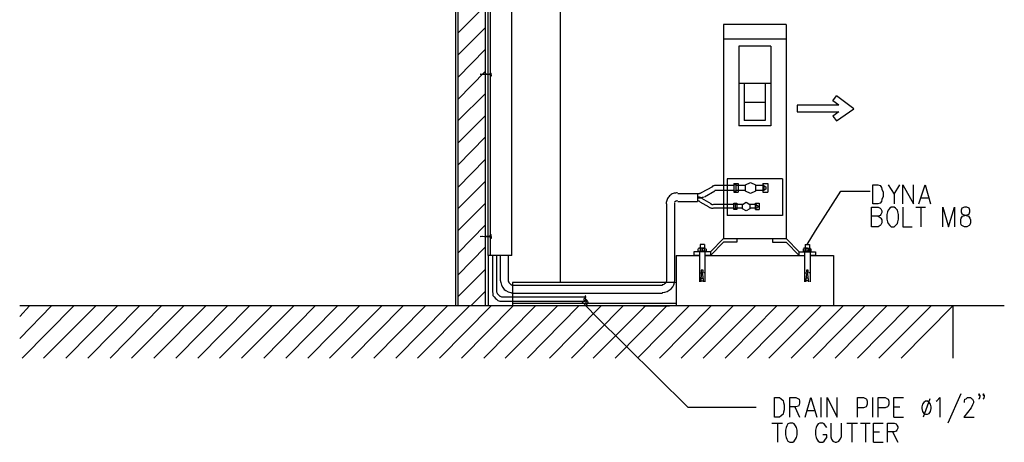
# Model space of a CAD drawing. Header units: millimetres. Extents: x 0 to 420, y 0 to 297.
# Tile 10 of 39: x 153 to 221, y 158 to 188. Entities that reach past the tile are written whole.
import ezdxf

# ---------------------------------------------------------------- set-up
doc = ezdxf.new("R2010")
doc.units = ezdxf.units.MM
doc.layers.add('LINE_000000', color=7, linetype='Continuous')

msp = doc.modelspace()

# ---------------------------------------------------------------- linework, layer by layer
at = {"layer": 'LINE_000000', "lineweight": 25}
for p, q in [((184.954, 171.281), (184.954, 231.394)), ((185.124, 171.281), (185.124, 231.394)), ((186.605, 171.281), (186.605, 231.394)), ((182.711, 216.239), (182.711, 167.809)), ((182.88, 216.239), (182.88, 167.809)), ((184.785, 167.809), (184.785, 216.239)), ((189.95, 169.418), (189.95, 199.051)), ((182.88, 186.605), (184.785, 188.51)), ((201.168, 187.198), (201.168, 172.466)), ((205.486, 187.198), (201.168, 187.198)), ((205.486, 187.198), (205.486, 172.466)), ((182.88, 185.081), (184.785, 186.986)), ((201.168, 186.224), (205.486, 186.224)), ((182.88, 183.557), (184.785, 185.505)), ((204.428, 185.716), (202.226, 185.716)), ((202.226, 185.716), (202.226, 180.213)), ((204.428, 185.716), (204.428, 180.213)), ((182.88, 182.033), (184.785, 183.981)), ((185.166, 183.769), (185.166, 183.854)), ((184.531, 183.727), (184.531, 183.769)), ((184.531, 183.769), (184.531, 183.769)), ((184.573, 183.727), (184.531, 183.769)), ((184.573, 183.727), (184.573, 183.769)), ((184.573, 183.769), (184.573, 183.769)), ((184.573, 183.769), (184.573, 183.769)), ((184.573, 183.727), (184.573, 183.769)), ((184.616, 183.769), (184.616, 183.769)), ((184.658, 183.769), (184.658, 183.769)), ((184.658, 183.727), (184.658, 183.769)), ((184.658, 183.769), (184.658, 183.769)), ((184.658, 183.727), (184.658, 183.769)), ((184.7, 183.727), (184.7, 183.769)), ((184.7, 183.769), (184.7, 183.769)), ((184.7, 183.727), (184.7, 183.769)), ((184.7, 183.769), (184.7, 183.769)), ((184.743, 183.769), (184.743, 183.769)), ((184.743, 183.727), (184.743, 183.769)), ((184.785, 183.727), (184.785, 183.769)), ((184.785, 183.769), (184.785, 183.769)), ((184.785, 183.769), (184.785, 183.769)), ((184.785, 183.727), (184.785, 183.769)), ((184.827, 183.727), (184.827, 183.769)), ((184.827, 183.769), (184.827, 183.769)), ((184.827, 183.727), (184.827, 183.769)), ((184.827, 183.769), (184.827, 183.769)), ((184.87, 183.769), (184.87, 183.769)), ((184.87, 183.727), (184.87, 183.769)), ((184.912, 183.727), (184.912, 183.769)), ((184.912, 183.769), (184.912, 183.769)), ((184.912, 183.727), (184.912, 183.769)), ((184.912, 183.769), (184.912, 183.769)), ((184.954, 183.727), (184.954, 183.769)), ((184.954, 183.769), (184.954, 183.769)), ((184.954, 183.727), (184.954, 183.769)), ((184.997, 183.769), (184.997, 183.769)), ((184.997, 183.727), (184.997, 183.769)), ((185.081, 183.727), (185.124, 183.642)), ((185.166, 183.727), (185.166, 183.769)), ((185.166, 183.769), (185.166, 183.769)), ((185.166, 183.727), (185.166, 183.727)), ((204.428, 183.134), (202.226, 183.134)), ((202.607, 183.134), (202.607, 180.594)), ((204.047, 183.134), (204.047, 180.594)), ((182.88, 180.552), (184.785, 182.457)), ((204.047, 181.822), (202.607, 181.822)), ((209.127, 181.187), (208.703, 180.89)), ((182.88, 179.028), (184.785, 180.933)), ((204.047, 180.594), (202.607, 180.594)), ((208.703, 180.89), (208.957, 180.552)), ((204.428, 180.213), (202.226, 180.213)), ((182.88, 177.504), (184.785, 179.451)), ((182.88, 175.98), (184.785, 177.927)), ((182.88, 174.498), (184.785, 176.403)), ((201.422, 176.572), (201.422, 174.032)), ((205.232, 176.572), (201.422, 176.572)), ((205.232, 176.572), (205.232, 174.032)), ((200.406, 176.022), (199.644, 175.599)), ((200.575, 175.726), (199.856, 175.302)), ((201.888, 176.107), (200.66, 176.107)), ((201.888, 175.768), (200.66, 175.768)), ((201.888, 176.234), (201.888, 175.641)), ((201.888, 176.234), (202.184, 176.234)), ((202.015, 176.191), (201.888, 176.107)), ((202.015, 175.683), (201.888, 175.768)), ((202.015, 176.191), (202.015, 175.683)), ((202.184, 176.107), (202.015, 176.107)), ((202.184, 175.768), (202.015, 175.768)), ((202.184, 176.234), (202.184, 175.641)), ((202.692, 176.107), (202.184, 176.107)), ((202.692, 175.768), (202.184, 175.768)), ((202.692, 176.149), (203.031, 176.318)), ((202.692, 175.726), (202.692, 176.107)), ((203.031, 175.556), (202.692, 175.726)), ((203.031, 176.318), (203.369, 176.149)), ((203.369, 175.726), (203.031, 175.556)), ((203.369, 176.107), (203.369, 175.726)), ((203.877, 175.768), (203.369, 175.768)), ((203.877, 176.234), (203.877, 175.641)), ((203.877, 176.234), (204.216, 176.234)), ((203.962, 176.107), (203.962, 175.768)), ((203.962, 176.107), (204.089, 176.022)), ((204.089, 176.022), (204.089, 175.853)), ((204.216, 176.234), (204.216, 175.641)), ((209.254, 175.726), (211.286, 175.726)), ((198.035, 175.556), (199.475, 175.556)), ((198.035, 175.006), (199.39, 175.006)), ((199.39, 175.556), (199.39, 175.006)), ((199.39, 175.26), (199.475, 175.26)), ((200.321, 174.837), (199.686, 175.218)), ((201.888, 175.641), (202.184, 175.641)), ((203.877, 175.641), (204.216, 175.641)), ((212.937, 175.514), (212.937, 174.837)), ((214.799, 175.26), (215.307, 175.26)), ((182.88, 172.974), (184.785, 174.879)), ((197.273, 169.587), (197.273, 174.837)), ((197.824, 169.587), (197.824, 174.921)), ((200.194, 174.625), (199.559, 174.964)), ((201.888, 174.794), (200.491, 174.794)), ((201.888, 174.54), (200.491, 174.54)), ((201.972, 174.837), (201.888, 174.794)), ((202.099, 174.794), (201.972, 174.794)), ((202.099, 174.54), (201.972, 174.54)), ((202.48, 174.794), (202.099, 174.794)), ((202.48, 174.54), (202.099, 174.54)), ((202.48, 174.794), (202.734, 174.964)), ((202.48, 174.498), (202.48, 174.794)), ((202.734, 174.371), (202.48, 174.498)), ((202.988, 174.498), (202.734, 174.371)), ((203.369, 174.794), (202.988, 174.794)), ((203.369, 174.54), (202.988, 174.54)), ((203.412, 174.794), (203.369, 174.794)), ((203.412, 174.54), (203.369, 174.54)), ((203.369, 174.456), (203.623, 174.456)), ((203.412, 174.54), (203.539, 174.583)), ((214.418, 174.625), (215.096, 174.625)), ((214.757, 174.625), (214.757, 173.27)), ((205.232, 174.032), (201.422, 174.032)), ((182.88, 171.45), (184.785, 173.397)), ((184.531, 172.593), (184.531, 172.593)), ((184.573, 172.593), (184.531, 172.593)), ((184.573, 172.593), (184.573, 172.593)), ((184.616, 172.593), (184.616, 172.593)), ((184.616, 172.593), (184.616, 172.593)), ((184.658, 172.593), (184.658, 172.593)), ((184.658, 172.593), (184.658, 172.593)), ((184.658, 172.593), (184.658, 172.593)), ((184.7, 172.593), (184.7, 172.593)), ((184.7, 172.593), (184.743, 172.593)), ((184.7, 172.593), (184.7, 172.593)), ((184.743, 172.593), (184.743, 172.593)), ((184.743, 172.593), (184.743, 172.593)), ((184.785, 172.593), (184.785, 172.593)), ((184.827, 172.593), (184.785, 172.593)), ((184.785, 172.593), (184.785, 172.593)), ((184.827, 172.593), (184.827, 172.593)), ((184.827, 172.593), (184.87, 172.593)), ((184.827, 172.593), (184.827, 172.593)), ((184.87, 172.593), (184.87, 172.593)), ((184.87, 172.593), (184.87, 172.593)), ((184.912, 172.593), (184.912, 172.593)), ((184.912, 172.593), (184.912, 172.593)), ((184.954, 172.593), (184.912, 172.593)), ((184.954, 172.593), (184.954, 172.593)), ((184.954, 172.593), (184.954, 172.593)), ((184.954, 172.593), (184.997, 172.593)), ((184.997, 172.593), (184.997, 172.593)), ((184.997, 172.593), (184.997, 172.593)), ((185.081, 172.551), (185.124, 172.466)), ((185.166, 172.593), (185.166, 172.72)), ((185.166, 172.593), (185.166, 172.593)), ((201.168, 172.466), (200.279, 171.535)), ((201.168, 172.466), (205.486, 172.466)), ((202.099, 172.466), (202.099, 172.212)), ((205.486, 172.466), (206.375, 171.535)), ((182.88, 169.926), (184.785, 171.873)), ((199.432, 171.577), (199.432, 171.746)), ((199.898, 171.789), (199.517, 171.789)), ((199.559, 172.043), (199.559, 171.535)), ((199.856, 172.043), (199.559, 172.043)), ((199.602, 171.577), (199.602, 171.746)), ((199.729, 171.535), (199.729, 171.789)), ((199.856, 172.043), (199.856, 171.535)), ((199.856, 171.577), (199.856, 171.746)), ((199.983, 171.746), (199.983, 171.577)), ((202.099, 172.212), (201.168, 172.212)), ((206.671, 171.746), (206.671, 171.577)), ((206.756, 171.789), (207.137, 171.789)), ((206.798, 172.043), (206.798, 171.535)), ((206.798, 172.043), (207.095, 172.043)), ((206.798, 171.577), (206.798, 171.746)), ((206.925, 171.535), (206.925, 171.789)), ((207.052, 171.577), (207.052, 171.746)), ((207.095, 172.043), (207.095, 171.535)), ((207.222, 171.577), (207.222, 171.746)), ((184.954, 171.281), (184.954, 167.809)), ((186.605, 171.281), (184.954, 171.281)), ((185.251, 171.281), (185.251, 169.418)), ((185.547, 171.281), (185.547, 169.418)), ((185.801, 171.281), (185.801, 169.587)), ((186.351, 171.281), (186.351, 169.587)), ((197.908, 171.281), (197.908, 167.809)), ((199.136, 171.535), (199.136, 171.281)), ((200.279, 171.535), (199.136, 171.535)), ((199.898, 171.535), (199.517, 171.535)), ((199.517, 171.535), (199.517, 169.46)), ((199.898, 171.535), (199.898, 169.46)), ((199.898, 171.281), (206.756, 171.281)), ((200.279, 171.281), (199.898, 171.281)), ((206.375, 171.535), (207.518, 171.535)), ((206.375, 171.281), (206.756, 171.281)), ((206.756, 171.535), (207.137, 171.535)), ((206.756, 171.535), (206.756, 169.46)), ((207.137, 171.535), (207.137, 169.46)), ((207.518, 171.535), (207.518, 171.281)), ((208.746, 171.281), (208.746, 167.809)), ((182.88, 168.444), (184.785, 170.349)), ((199.517, 170.095), (199.602, 170.095)), ((199.602, 169.46), (199.686, 170.138)), ((199.644, 169.714), (199.771, 169.714)), ((199.813, 169.46), (199.729, 170.138)), ((199.898, 170.095), (199.813, 170.095)), ((206.756, 170.095), (206.841, 170.095)), ((206.841, 169.46), (206.925, 170.138)), ((207.01, 169.714), (206.883, 169.714)), ((207.052, 169.46), (206.968, 170.138)), ((207.137, 170.095), (207.052, 170.095)), ((185.251, 169.418), (185.251, 168.783)), ((185.547, 169.418), (185.547, 168.783)), ((197.908, 169.418), (186.648, 169.418)), ((186.648, 169.418), (186.648, 167.809)), ((186.69, 169.249), (196.977, 169.249)), ((199.644, 169.545), (199.771, 169.545)), ((207.01, 169.545), (206.883, 169.545)), ((183.769, 167.809), (184.785, 168.825)), ((185.886, 168.444), (191.643, 168.444)), ((186.605, 168.698), (196.977, 168.698)), ((220.514, 167.809), (152.696, 167.809)), ((152.696, 167.09), (153.374, 167.809)), ((152.696, 165.566), (154.898, 167.809)), ((152.866, 164.211), (156.422, 167.809)), ((154.347, 164.211), (157.946, 167.809)), ((155.871, 164.211), (159.427, 167.809)), ((157.395, 164.211), (160.951, 167.809)), ((158.919, 164.211), (162.475, 167.809)), ((160.401, 164.211), (163.999, 167.809)), ((161.925, 164.211), (165.523, 167.809)), ((163.449, 164.211), (167.005, 167.809)), ((164.973, 164.211), (168.529, 167.809)), ((166.455, 164.211), (170.053, 167.809)), ((167.979, 164.211), (171.577, 167.809)), ((169.503, 164.211), (173.059, 167.809)), ((171.027, 164.211), (174.583, 167.809)), ((172.551, 164.211), (176.107, 167.809)), ((174.032, 164.211), (177.631, 167.809)), ((175.556, 164.211), (179.112, 167.809)), ((177.08, 164.211), (180.636, 167.809)), ((178.604, 164.211), (182.16, 167.809)), ((180.086, 164.211), (183.684, 167.809)), ((181.61, 164.211), (185.166, 167.809)), ((183.134, 164.211), (186.69, 167.809)), ((184.658, 164.211), (188.214, 167.809)), ((197.908, 167.809), (184.954, 167.809)), ((185.886, 168.148), (191.643, 168.148)), ((186.14, 164.211), (189.738, 167.809)), ((197.908, 167.979), (186.648, 167.979)), ((187.664, 164.211), (191.22, 167.809)), ((189.188, 164.211), (192.744, 167.809)), ((190.712, 164.211), (194.268, 167.809)), ((191.389, 168.148), (192.32, 167.174)), ((192.193, 164.211), (195.792, 167.809)), ((193.717, 164.211), (197.273, 167.809)), ((195.241, 164.211), (198.797, 167.809)), ((195.665, 167.809), (197.443, 167.809)), ((196.765, 164.211), (200.321, 167.809)), ((200.152, 166.116), (201.845, 167.809)), ((200.914, 165.354), (203.369, 167.809)), ((201.676, 164.592), (204.851, 167.809)), ((202.819, 164.211), (206.375, 167.809)), ((204.301, 164.211), (207.899, 167.809)), ((205.825, 164.211), (209.423, 167.809)), ((207.349, 164.211), (210.905, 167.809)), ((208.873, 164.211), (212.429, 167.809)), ((210.397, 164.211), (213.953, 167.809)), ((211.878, 164.211), (215.477, 167.809)), ((213.402, 164.211), (216.958, 167.809)), ((216.958, 167.809), (216.958, 164.211)), ((198.247, 164.211), (200.152, 166.116)), ((199.771, 164.211), (200.914, 165.354)), ((201.295, 164.211), (201.676, 164.592)), ((207.899, 160.147), (207.899, 161.502)), ((211.455, 160.147), (211.455, 161.502)), ((215.392, 161.417), (214.926, 160.147)), ((217.509, 161.756), (216.62, 159.724)), ((206.079, 160.867), (206.417, 160.147)), ((212.894, 160.867), (213.318, 160.867)), ((206.925, 160.613), (207.433, 160.613)), ((212.894, 160.147), (213.572, 160.147)), ((204.512, 159.724), (205.232, 159.724)), ((204.893, 159.724), (204.893, 158.411)), ((209.677, 159.724), (210.397, 159.724)), ((210.016, 159.724), (210.016, 158.411)), ((210.608, 159.724), (211.286, 159.724)), ((210.947, 159.724), (210.947, 158.411)), ((211.497, 159.131), (211.921, 159.131)), ((212.81, 159.131), (213.191, 158.411)), ((211.497, 158.411), (212.175, 158.411))]:
    msp.add_line(p, q, dxfattribs=at)
for points in [[(185.081, 183.769), (185.124, 183.854), (185.166, 183.854)], [(185.081, 183.727), (184.404, 183.769), (185.081, 183.769)], [(184.743, 183.727), (184.743, 183.769), (184.7, 183.769)], [(184.785, 183.727), (184.785, 183.769), (184.827, 183.727)], [(184.87, 183.727), (184.87, 183.769), (184.827, 183.769)], [(184.954, 183.769), (184.954, 183.727), (184.912, 183.769)], [(184.997, 183.727), (184.997, 183.769), (184.954, 183.769)], [(185.166, 183.727), (185.166, 183.642), (185.124, 183.642)], [(209.127, 181.652), (208.703, 181.949), (208.957, 182.287)], [(208.957, 180.552), (210.143, 181.398), (208.957, 182.287)], [(209.127, 181.652), (206.248, 181.652), (206.248, 181.187), (209.127, 181.187)], [(200.638, 176.107), (200.606, 176.106), (200.575, 176.102), (200.543, 176.097), (200.513, 176.09), (200.483, 176.081), (200.453, 176.07), (200.424, 176.057), (200.396, 176.042)], [(200.639, 175.768), (200.629, 175.768), (200.619, 175.767), (200.61, 175.765), (200.6, 175.763), (200.591, 175.76), (200.582, 175.757), (200.573, 175.753), (200.565, 175.748)], [(203.962, 176.107), (203.877, 176.107), (203.369, 176.107)], [(204.089, 175.853), (203.962, 175.768), (203.877, 175.768)], [(206.925, 172.043), (207.518, 172.974), (209.254, 175.726)], [(212.513, 176.149), (212.937, 175.514), (213.318, 176.149)], [(213.529, 174.837), (213.529, 176.149), (214.249, 174.837), (214.249, 176.149)], [(214.63, 174.837), (215.053, 176.149), (215.434, 174.837)], [(198.008, 175.598), (197.932, 175.598), (197.857, 175.59), (197.784, 175.574), (197.713, 175.552), (197.644, 175.522), (197.578, 175.486), (197.517, 175.442), (197.459, 175.393), (197.407, 175.337), (197.361, 175.278), (197.322, 175.214), (197.289, 175.146), (197.264, 175.076), (197.245, 175.003), (197.234, 174.929), (197.231, 174.853)], [(198.014, 175.048), (197.983, 175.047), (197.952, 175.042), (197.922, 175.035), (197.893, 175.024), (197.865, 175.011), (197.838, 174.995), (197.813, 174.976), (197.79, 174.955)], [(199.549, 175), (199.528, 175.011), (199.506, 175.021), (199.484, 175.029), (199.462, 175.036), (199.439, 175.041), (199.416, 175.045), (199.392, 175.048), (199.369, 175.048)], [(199.454, 175.556), (199.477, 175.557), (199.501, 175.559), (199.524, 175.563), (199.547, 175.569), (199.569, 175.575), (199.591, 175.584), (199.613, 175.593), (199.633, 175.605)], [(199.633, 175.254), (199.613, 175.265), (199.591, 175.275), (199.569, 175.283), (199.547, 175.29), (199.524, 175.295), (199.501, 175.299), (199.477, 175.302), (199.454, 175.302)], [(199.468, 175.261), (199.513, 175.26), (199.558, 175.263), (199.602, 175.268), (199.646, 175.275), (199.69, 175.286), (199.733, 175.299), (199.775, 175.314), (199.816, 175.333)], [(200.163, 174.622), (200.199, 174.603), (200.235, 174.587), (200.273, 174.573), (200.311, 174.561), (200.349, 174.552), (200.389, 174.546), (200.429, 174.542), (200.469, 174.54)], [(200.29, 174.843), (200.31, 174.831), (200.332, 174.822), (200.354, 174.813), (200.376, 174.807), (200.399, 174.801), (200.422, 174.797), (200.446, 174.795), (200.47, 174.794)], [(201.972, 174.837), (201.972, 174.456), (201.888, 174.54)], [(202.734, 174.964), (202.988, 174.794), (202.988, 174.498)], [(203.369, 174.456), (203.369, 174.879), (203.623, 174.879), (203.623, 174.456)], [(203.412, 174.54), (203.412, 174.794), (203.539, 174.71), (203.539, 174.583)], [(211.836, 173.99), (211.963, 173.905), (212.005, 173.863), (212.09, 173.736), (212.09, 173.524), (212.005, 173.397), (211.963, 173.355), (211.836, 173.27), (211.37, 173.27), (211.37, 174.625), (211.836, 174.625), (211.963, 174.54), (212.005, 174.498), (212.09, 174.371), (212.09, 174.244), (212.005, 174.117), (211.963, 174.032), (211.836, 173.99), (211.37, 173.99)], [(213.529, 174.625), (213.529, 173.27), (214.164, 173.27)], [(216.281, 173.27), (216.281, 174.625), (216.662, 173.27), (217.085, 174.625), (217.085, 173.27)], [(185.081, 172.551), (184.404, 172.593), (185.081, 172.635)], [(185.081, 172.635), (185.124, 172.72), (185.166, 172.72)], [(185.166, 172.593), (185.166, 172.466), (185.124, 172.466)], [(204.555, 172.466), (204.555, 172.212), (205.486, 172.212)], [(199.551, 171.757), (199.546, 171.764), (199.541, 171.77), (199.534, 171.776), (199.528, 171.78), (199.52, 171.784), (199.512, 171.786), (199.504, 171.788), (199.496, 171.789), (199.487, 171.788), (199.479, 171.786), (199.471, 171.784), (199.464, 171.78), (199.457, 171.776), (199.451, 171.77), (199.446, 171.764), (199.441, 171.757)], [(199.441, 171.609), (199.446, 171.602), (199.451, 171.595), (199.457, 171.59), (199.464, 171.585), (199.471, 171.582), (199.479, 171.579), (199.487, 171.578), (199.496, 171.577), (199.504, 171.578), (199.512, 171.579), (199.52, 171.582), (199.528, 171.585), (199.534, 171.59), (199.541, 171.595), (199.546, 171.602), (199.551, 171.609)], [(199.832, 171.753), (199.802, 171.769), (199.771, 171.78), (199.74, 171.786), (199.708, 171.789), (199.675, 171.786), (199.644, 171.78), (199.613, 171.769), (199.583, 171.753)], [(199.583, 171.613), (199.613, 171.597), (199.644, 171.586), (199.675, 171.579), (199.708, 171.577), (199.74, 171.579), (199.771, 171.586), (199.802, 171.597), (199.832, 171.613)], [(199.932, 171.757), (199.927, 171.764), (199.922, 171.77), (199.915, 171.776), (199.909, 171.78), (199.901, 171.784), (199.893, 171.786), (199.885, 171.788), (199.877, 171.789), (199.868, 171.788), (199.86, 171.786), (199.852, 171.784), (199.845, 171.78), (199.838, 171.776), (199.832, 171.77), (199.827, 171.764), (199.822, 171.757)], [(199.822, 171.609), (199.827, 171.602), (199.832, 171.595), (199.838, 171.59), (199.845, 171.585), (199.852, 171.582), (199.86, 171.579), (199.868, 171.578), (199.877, 171.577), (199.885, 171.578), (199.893, 171.579), (199.901, 171.582), (199.909, 171.585), (199.915, 171.59), (199.922, 171.595), (199.927, 171.602), (199.932, 171.609)], [(200.279, 171.535), (200.279, 171.281), (201.168, 172.212)], [(205.486, 172.212), (206.375, 171.281), (206.375, 171.535)], [(206.79, 171.757), (206.785, 171.764), (206.78, 171.77), (206.773, 171.776), (206.767, 171.78), (206.759, 171.784), (206.751, 171.786), (206.743, 171.788), (206.735, 171.789), (206.726, 171.788), (206.718, 171.786), (206.71, 171.784), (206.703, 171.78), (206.696, 171.776), (206.69, 171.77), (206.685, 171.764), (206.68, 171.757)], [(206.68, 171.609), (206.685, 171.602), (206.69, 171.595), (206.696, 171.59), (206.703, 171.585), (206.71, 171.582), (206.718, 171.579), (206.726, 171.578), (206.735, 171.577), (206.743, 171.578), (206.751, 171.579), (206.759, 171.582), (206.767, 171.585), (206.773, 171.59), (206.78, 171.595), (206.785, 171.602), (206.79, 171.609)], [(207.028, 171.753), (206.999, 171.769), (206.968, 171.78), (206.936, 171.786), (206.904, 171.789), (206.872, 171.786), (206.84, 171.78), (206.809, 171.769), (206.78, 171.753)], [(206.78, 171.613), (206.809, 171.597), (206.84, 171.586), (206.872, 171.579), (206.904, 171.577), (206.936, 171.579), (206.968, 171.586), (206.999, 171.597), (207.028, 171.613)], [(207.171, 171.757), (207.166, 171.764), (207.161, 171.77), (207.154, 171.776), (207.148, 171.78), (207.14, 171.784), (207.132, 171.786), (207.124, 171.788), (207.116, 171.789), (207.107, 171.788), (207.099, 171.786), (207.091, 171.784), (207.084, 171.78), (207.077, 171.776), (207.071, 171.77), (207.066, 171.764), (207.061, 171.757)], [(207.061, 171.609), (207.066, 171.602), (207.071, 171.595), (207.077, 171.59), (207.084, 171.585), (207.091, 171.582), (207.099, 171.579), (207.107, 171.578), (207.116, 171.577), (207.124, 171.578), (207.132, 171.579), (207.14, 171.582), (207.148, 171.585), (207.154, 171.59), (207.161, 171.595), (207.166, 171.602), (207.171, 171.609)], [(197.908, 171.281), (199.517, 171.281), (199.136, 171.281)], [(207.518, 171.281), (207.137, 171.281), (208.746, 171.281)], [(185.801, 169.587), (185.843, 169.418), (185.886, 169.249), (185.97, 169.079), (186.055, 168.952), (186.182, 168.868), (186.351, 168.783), (186.521, 168.741), (186.69, 168.698)], [(186.351, 169.587), (186.351, 169.503), (186.394, 169.46), (186.394, 169.418), (186.436, 169.376), (186.478, 169.333), (186.521, 169.291), (186.563, 169.291), (186.605, 169.249), (186.69, 169.249)], [(196.956, 168.741), (197.131, 168.758), (197.294, 168.809), (197.441, 168.889), (197.569, 168.995), (197.675, 169.123), (197.755, 169.27), (197.806, 169.433), (197.824, 169.608)], [(196.956, 169.291), (197.02, 169.297), (197.079, 169.316), (197.133, 169.345), (197.18, 169.384), (197.219, 169.431), (197.248, 169.485), (197.267, 169.545), (197.273, 169.608)], [(185.251, 168.783), (185.293, 168.656), (185.293, 168.529), (185.378, 168.444), (185.462, 168.317), (185.547, 168.275), (185.632, 168.19), (185.759, 168.148), (185.886, 168.148)], [(185.547, 168.783), (185.589, 168.698), (185.589, 168.656), (185.632, 168.614), (185.674, 168.571), (185.716, 168.529), (185.759, 168.487), (185.801, 168.487), (185.886, 168.444)], [(191.607, 168.343), (191.596, 168.335), (191.586, 168.326), (191.578, 168.315), (191.571, 168.304), (191.566, 168.293), (191.562, 168.28), (191.559, 168.267), (191.558, 168.254), (191.559, 168.241), (191.562, 168.228), (191.566, 168.215), (191.571, 168.203), (191.578, 168.192), (191.586, 168.182), (191.596, 168.173), (191.607, 168.165)], [(191.637, 168.334), (191.648, 168.342), (191.657, 168.351), (191.666, 168.362), (191.672, 168.373), (191.678, 168.384), (191.682, 168.397), (191.684, 168.41), (191.685, 168.423), (191.684, 168.436), (191.682, 168.449), (191.678, 168.462), (191.672, 168.474), (191.666, 168.485), (191.657, 168.495), (191.648, 168.504), (191.637, 168.512)], [(191.637, 168.165), (191.648, 168.173), (191.657, 168.182), (191.666, 168.192), (191.672, 168.203), (191.678, 168.215), (191.682, 168.228), (191.684, 168.241), (191.685, 168.254), (191.684, 168.267), (191.682, 168.28), (191.678, 168.293), (191.672, 168.304), (191.666, 168.315), (191.657, 168.326), (191.648, 168.335), (191.637, 168.343)], [(191.696, 167.998), (191.708, 168.025), (191.718, 168.054), (191.724, 168.083), (191.727, 168.113), (191.727, 168.143), (191.724, 168.172), (191.717, 168.202), (191.707, 168.23)], [(191.853, 167.996), (191.846, 168.035), (191.836, 168.073), (191.821, 168.109), (191.803, 168.143), (191.782, 168.175), (191.756, 168.205), (191.728, 168.231), (191.697, 168.255)], [(191.686, 168.008), (191.685, 167.998), (191.686, 167.99), (191.688, 167.981), (191.691, 167.973), (191.696, 167.965), (191.701, 167.958), (191.707, 167.952), (191.715, 167.946), (191.723, 167.942), (191.731, 167.939), (191.74, 167.937), (191.749, 167.936), (191.757, 167.937), (191.766, 167.939), (191.774, 167.942), (191.782, 167.946), (191.79, 167.951), (191.796, 167.957), (191.802, 167.964), (191.806, 167.972), (191.809, 167.98), (191.811, 167.989), (191.812, 167.998), (191.812, 168.007)], [(192.32, 167.174), (198.713, 160.824), (203.412, 160.824)], [(205.74, 160.147), (205.74, 161.502), (206.163, 161.502), (206.333, 161.417), (206.375, 161.375), (206.417, 161.248), (206.417, 161.121), (206.375, 160.994), (206.333, 160.909), (206.163, 160.867), (205.74, 160.867)], [(206.798, 160.147), (207.179, 161.502), (207.603, 160.147)], [(208.322, 160.147), (208.322, 161.502), (209, 160.147), (209, 161.502)], [(210.397, 160.147), (210.397, 161.502), (210.82, 161.502), (210.989, 161.417), (211.032, 161.375), (211.074, 161.248), (211.074, 161.036), (211.032, 160.909), (210.989, 160.867), (210.82, 160.782), (210.397, 160.782)], [(211.836, 160.147), (211.836, 161.502), (212.302, 161.502), (212.471, 161.417), (212.513, 161.375), (212.556, 161.248), (212.556, 161.036), (212.513, 160.909), (212.471, 160.867), (212.302, 160.782), (211.836, 160.782)], [(212.894, 160.147), (212.894, 161.502), (213.572, 161.502)], [(215.815, 161.248), (215.9, 161.29), (216.069, 161.502), (216.069, 160.147)], [(217.763, 161.163), (217.763, 161.248), (217.805, 161.375), (217.89, 161.417), (217.974, 161.502), (218.186, 161.502), (218.271, 161.417), (218.313, 161.375), (218.398, 161.248), (218.398, 161.121), (218.313, 160.994), (218.228, 160.782), (217.72, 160.147), (218.44, 160.147)], [(218.821, 161.671), (218.779, 161.756), (218.736, 161.671), (218.779, 161.629), (218.821, 161.671), (218.821, 161.544), (218.779, 161.417), (218.736, 161.375)], [(219.117, 161.671), (219.075, 161.756), (219.033, 161.671), (219.075, 161.629), (219.117, 161.671), (219.117, 161.544), (219.075, 161.417), (219.033, 161.375)], [(208.28, 159.427), (208.195, 159.554), (208.111, 159.681), (208.026, 159.724), (207.814, 159.724), (207.687, 159.681), (207.603, 159.554), (207.56, 159.427), (207.518, 159.258), (207.518, 158.919), (207.56, 158.75), (207.603, 158.623), (207.687, 158.496), (207.814, 158.411), (208.026, 158.411), (208.111, 158.496), (208.195, 158.623), (208.28, 158.75), (208.28, 158.919), (208.026, 158.919)], [(208.576, 159.724), (208.576, 158.792), (208.619, 158.623), (208.703, 158.496), (208.873, 158.411), (208.957, 158.411), (209.127, 158.496), (209.211, 158.623), (209.296, 158.792), (209.296, 159.724)], [(211.497, 158.411), (211.497, 159.724), (212.175, 159.724)], [(212.471, 158.411), (212.471, 159.724), (212.937, 159.724), (213.064, 159.681), (213.106, 159.597), (213.191, 159.47), (213.191, 159.385), (213.106, 159.258), (213.064, 159.173), (212.937, 159.131), (212.471, 159.131)]]:
    msp.add_lwpolyline(points, dxfattribs=at)
for points in [[(184.573, 183.769), (184.573, 183.727), (184.573, 183.769)], [(184.616, 183.769), (184.616, 183.727), (184.616, 183.769)], [(184.658, 183.769), (184.658, 183.727), (184.658, 183.769)], [(184.743, 183.769), (184.743, 183.727), (184.743, 183.769)], [(184.87, 183.769), (184.87, 183.727), (184.87, 183.769)], [(211.455, 174.837), (211.455, 176.149), (211.794, 176.149), (211.963, 176.107), (212.048, 175.98), (212.09, 175.853), (212.175, 175.641), (212.175, 175.345), (212.09, 175.133), (212.048, 175.006), (211.963, 174.879), (211.794, 174.837), (211.455, 174.837)], [(202.099, 174.879), (202.099, 174.456), (201.888, 174.456), (201.888, 174.879), (202.099, 174.879)], [(212.725, 174.625), (212.64, 174.54), (212.513, 174.413), (212.471, 174.286), (212.429, 174.117), (212.429, 173.778), (212.471, 173.609), (212.513, 173.482), (212.64, 173.355), (212.725, 173.27), (212.937, 173.27), (213.021, 173.355), (213.148, 173.482), (213.191, 173.609), (213.233, 173.778), (213.233, 174.117), (213.191, 174.286), (213.148, 174.413), (213.021, 174.54), (212.937, 174.625), (212.725, 174.625)], [(217.763, 174.625), (217.593, 174.54), (217.551, 174.413), (217.551, 174.286), (217.593, 174.159), (217.678, 174.117), (217.89, 174.032), (218.059, 173.99), (218.144, 173.863), (218.186, 173.736), (218.186, 173.524), (218.144, 173.397), (218.101, 173.355), (217.932, 173.27), (217.763, 173.27), (217.593, 173.355), (217.551, 173.397), (217.509, 173.524), (217.509, 173.736), (217.551, 173.863), (217.636, 173.99), (217.805, 174.032), (218.017, 174.117), (218.101, 174.159), (218.144, 174.286), (218.144, 174.413), (218.101, 174.54), (217.932, 174.625), (217.763, 174.625)], [(199.771, 170.18), (199.771, 170.222), (199.771, 170.265), (199.729, 170.265), (199.686, 170.265), (199.644, 170.265), (199.644, 170.222), (199.644, 170.18), (199.644, 170.138), (199.686, 170.138), (199.729, 170.138), (199.771, 170.138), (199.771, 170.18)], [(207.01, 170.18), (207.01, 170.222), (207.01, 170.265), (206.968, 170.265), (206.925, 170.265), (206.883, 170.265), (206.883, 170.222), (206.883, 170.18), (206.883, 170.138), (206.925, 170.138), (206.968, 170.138), (207.01, 170.138), (207.01, 170.18)], [(204.682, 160.147), (204.682, 161.502), (205.02, 161.502), (205.147, 161.417), (205.274, 161.29), (205.317, 161.163), (205.359, 160.994), (205.359, 160.655), (205.317, 160.486), (205.274, 160.359), (205.147, 160.232), (205.02, 160.147), (204.682, 160.147)], [(215.096, 161.248), (214.969, 161.163), (214.884, 161.036), (214.842, 160.867), (214.842, 160.74), (214.884, 160.528), (214.969, 160.401), (215.096, 160.359), (215.223, 160.359), (215.35, 160.401), (215.434, 160.528), (215.477, 160.74), (215.477, 160.867), (215.434, 161.036), (215.35, 161.163), (215.223, 161.248), (215.096, 161.248)], [(205.74, 159.724), (205.613, 159.681), (205.528, 159.554), (205.486, 159.427), (205.444, 159.258), (205.444, 158.919), (205.486, 158.75), (205.528, 158.623), (205.613, 158.496), (205.74, 158.411), (205.952, 158.411), (206.036, 158.496), (206.121, 158.623), (206.206, 158.75), (206.248, 158.919), (206.248, 159.258), (206.206, 159.427), (206.121, 159.554), (206.036, 159.681), (205.952, 159.724), (205.74, 159.724)]]:
    msp.add_lwpolyline(points, close=True, dxfattribs=at)

doc.saveas('drawing.dxf')
